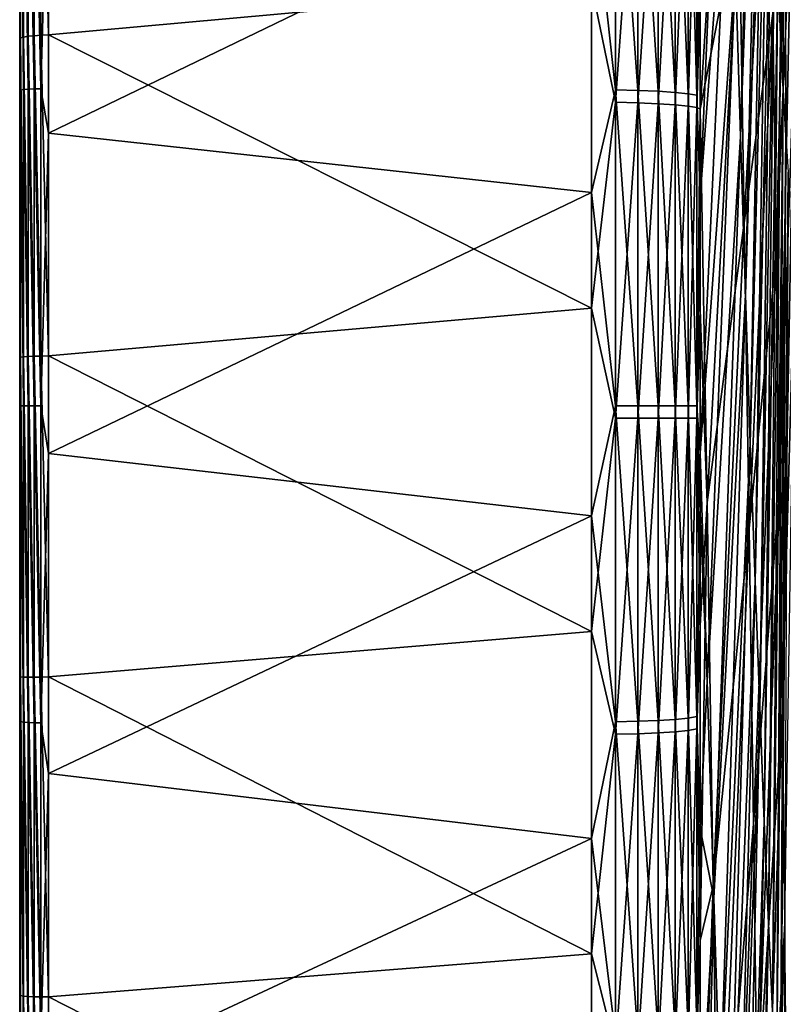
# Model space of a CAD drawing. Header units: metres. Extents: x 59 to 135, y -85 to 115.
# Tile 90 of 256: x 59 to 73, y -11 to 7. Entities that reach past the tile are written whole.
import ezdxf

# ---------------------------------------------------------------- set-up
doc = ezdxf.new("R2010")
doc.units = ezdxf.units.M
doc.layers.add('solid_20_404_502_XXX', color=7, linetype='CONTINUOUS')

msp = doc.modelspace()

# ---------------------------------------------------------------- linework, layer by layer
at = {"layer": 'solid_20_404_502_XXX'}
for points in [[(59, -84.156242, 7.616004), (59, 84.286781, 6), (59, 83.663437, 6)], [(59, -84.156242, 7.616004), (59, 83.689125, 11.679234), (59, 84.286781, 6)], [(59, -84.409424, -3.91487), (59, 83.854424, -2.00152), (59, 83.663437, -6)], [(59, -84.156242, 7.616004), (59, 83.663437, 6), (59, 83.854424, 2.00152)], [(59, -84.47979, 1.854876), (59, 83.854424, 2.00152), (59, 83.854424, -2.00152)], [(59, -84.409424, -3.91487), (59, -84.47979, 1.854876), (59, 83.854424, -2.00152)], [(59, -84.47979, 1.854876), (59, -84.156242, 7.616004), (59, 83.854424, 2.00152)], [(59, 83.761658, -11.147238), (59, -83.945496, -9.666027), (59, 83.663437, -6)], [(59, 83.761658, -11.147238), (59, -83.090202, -15.371926), (59, -83.945496, -9.666027)], [(59, 83.761658, -11.147238), (59, 82.92157, -16.257021), (59, -83.090202, -15.371926)], [(59, -83.440323, 13.341345), (59, 82.708145, 17.310068), (59, 83.689125, 11.679234)], [(59, -84.156242, 7.616004), (59, -83.440323, 13.341345), (59, 83.689125, 11.679234)], [(59, -83.945496, -9.666027), (59, -84.409424, -3.91487), (59, 83.663437, -6)], [(59, 82.92157, -16.257021), (59, -81.84742, -21.006577), (59, -83.090202, -15.371926)], [(59, 82.92157, -16.257021), (59, 81.770096, -21.305588), (59, -81.84742, -21.006577)], [(59, -82.335411, 19.004166), (59, 81.348839, 22.861376), (59, 82.708145, 17.310068)], [(59, -83.440323, 13.341345), (59, -82.335411, 19.004166), (59, 82.708145, 17.310068)], [(59, 81.770096, -21.305588), (59, 80.311546, -26.27416), (59, -81.84742, -21.006577)], [(59, -80.846519, 24.578777), (59, 79.617401, 28.308084), (59, 81.348839, 22.861376)], [(59, -82.335411, 19.004166), (59, -80.846519, 24.578777), (59, 81.348839, 22.861376)], [(59, 80.311546, -26.27416), (59, -80.222954, -26.543423), (59, -81.84742, -21.006577)], [(59, 80.311546, -26.27416), (59, 78.551414, -31.144053), (59, -80.222954, -26.543423)], [(59, -78.980637, 30.038904), (59, 77.521919, 33.624859), (59, 79.617401, 28.308084)], [(59, -80.846519, 24.578777), (59, -78.980637, 30.038904), (59, 79.617401, 28.308084)], [(59, 78.551414, -31.144053), (59, -78.22448, -31.95636), (59, -80.222954, -26.543423)], [(59, 78.551414, -31.144053), (59, 76.496223, -35.897137), (59, -78.22448, -31.95636)], [(59, -76.746338, 35.359219), (59, 75.071724, 38.788055), (59, 77.521919, 33.624859)], [(59, -78.980637, 30.038904), (59, -76.746338, 35.359219), (59, 77.521919, 33.624859)], [(59, 76.496223, -35.897137), (59, -75.861443, -37.219902), (59, -78.22448, -31.95636)], [(59, 76.496223, -35.897137), (59, 74.155876, -40.511539), (59, -75.861443, -37.219902)], [(59, -74.155876, 40.511539), (59, 72.277977, 43.774075), (59, 75.071724, 38.788055)], [(59, -76.746338, 35.359219), (59, -74.155876, 40.511539), (59, 75.071724, 38.788055)], [(59, 74.155876, -40.511539), (59, -73.144615, -42.310078), (59, -75.861443, -37.219902)], [(59, 74.155876, -40.511539), (59, 71.219978, -45.475151), (59, -73.144615, -42.310078)], [(59, -71.250259, 45.427689), (59, 69.153564, 48.559875), (59, 72.277977, 43.774075)], [(59, -74.155876, 40.511539), (59, -71.250259, 45.427689), (59, 72.277977, 43.774075)], [(59, 71.219978, -45.475151), (59, -70.086571, -47.203266), (59, -73.144615, -42.310078)], [(59, 71.219978, -45.475151), (59, 67.950287, -50.229824), (59, -70.086571, -47.203266)], [(59, -68.016273, 50.14043), (59, 65.712936, 53.123337), (59, 69.153564, 48.559875)], [(59, -71.250259, 45.427689), (59, -68.016273, 50.14043), (59, 69.153564, 48.559875)], [(59, 67.950287, -50.229824), (59, -66.701706, -51.876377), (59, -70.086571, -47.203266)], [(59, 67.950287, -50.229824), (59, 64.363892, -54.750031), (59, -66.701706, -51.876377)], [(59, -64.471306, 54.623505), (59, 61.971931, 57.44352), (59, 65.712936, 53.123337)], [(59, -68.016273, 50.14043), (59, -64.471306, 54.623505), (59, 65.712936, 53.123337)], [(59, 64.363892, -54.750031), (59, -63.006004, -56.307388), (59, -66.701706, -51.876377)], [(59, 64.363892, -54.750031), (59, 60.477467, -59.014866), (59, -63.006004, -56.307388)], [(59, -60.63142, 58.856682), (59, 57.947212, 61.501198), (59, 61.971931, 57.44352)], [(59, -64.471306, 54.623505), (59, -60.63142, 58.856682), (59, 61.971931, 57.44352)], [(59, 60.477467, -59.014866), (59, -59.016754, -60.475624), (59, -63.006004, -56.307388)], [(59, 60.477467, -59.014866), (59, 56.309353, -63.00425), (59, -59.016754, -60.475624)], [(59, -56.514511, 62.82029), (59, 53.65723, 65.277695), (59, 57.947212, 61.501198)], [(59, -60.63142, 58.856682), (59, -56.514511, 62.82029), (59, 57.947212, 61.501198)], [(59, 56.309353, -63.00425), (59, -54.752045, -64.362175), (59, -59.016754, -60.475624)], [(59, 56.309353, -63.00425), (59, 51.87846, -66.700089), (59, -54.752045, -64.362175)], [(59, -52.138897, 66.496712), (59, 49.121811, 68.755539), (59, 53.65723, 65.277695)], [(59, -56.514511, 62.82029), (59, -52.138897, 66.496712), (59, 53.65723, 65.277695)], [(59, 51.87846, -66.700089), (59, -50.23188, -67.948761), (59, -54.752045, -64.362175)], [(59, 51.87846, -66.700089), (59, 47.205452, -70.085098), (59, -50.23188, -67.948761)], [(59, -47.52454, 69.869118), (59, 44.361935, 71.918686), (59, 49.121811, 68.755539)], [(59, -52.138897, 66.496712), (59, -47.52454, 69.869118), (59, 49.121811, 68.755539)], [(59, 47.205452, -70.085098), (59, -45.477566, -71.21846), (59, -50.23188, -67.948761)], [(59, 47.205452, -70.085098), (59, 42.312355, -73.143295), (59, -45.477566, -71.21846)], [(59, -42.692741, 72.921921), (59, 39.399311, 74.752739), (59, 44.361935, 71.918686)], [(59, -47.52454, 69.869118), (59, -42.692741, 72.921921), (59, 44.361935, 71.918686)], [(59, 42.312355, -73.143295), (59, -40.511539, -74.155876), (59, -45.477566, -71.21846)], [(59, 42.312355, -73.143295), (59, 37.222267, -75.860275), (59, -40.511539, -74.155876)], [(59, -37.665852, 75.641006), (59, 34.256104, 77.245033), (59, 39.399311, 74.752739)], [(59, -42.692741, 72.921921), (59, -37.665852, 75.641006), (59, 39.399311, 74.752739)], [(59, 37.222267, -75.860275), (59, -35.356632, -76.747551), (59, -40.511539, -74.155876)], [(59, 37.222267, -75.860275), (59, 31.958797, -78.22348), (59, -35.356632, -76.747551)], [(59, -32.466976, 78.013931), (59, 28.956034, 79.384026), (59, 34.256104, 77.245033)], [(59, -37.665852, 75.641006), (59, -32.466976, 78.013931), (59, 34.256104, 77.245033)], [(59, 31.958797, -78.22348), (59, -30.03651, -78.981544), (59, -35.356632, -76.747551)], [(59, 31.958797, -78.22348), (59, 26.545925, -80.22213), (59, -30.03651, -78.981544)], [(59, -27.119261, 80.030136), (59, 23.523594, 81.159828), (59, 28.956034, 79.384026)], [(59, -32.466976, 78.013931), (59, -27.119261, 80.030136), (59, 28.956034, 79.384026)], [(59, 26.545925, -80.22213), (59, -24.576248, -80.84729), (59, -30.03651, -78.981544)], [(59, 26.545925, -80.22213), (59, 21.009127, -81.846764), (59, -24.576248, -80.84729)], [(72.571411, 7.891419, -39.488224), (72.613571, 23.663137, -30.035662), (72.621506, 6.751353, -37.235725)], [(72.621506, 6.751353, -37.235725), (72.613571, 23.663137, -30.035662), (72.63755, 23.143967, -28.909075)], [(59, -21.647261, 81.680305), (59, 17.983908, 82.564262), (59, 23.523594, 81.159828)], [(59, -27.119261, 80.030136), (59, -21.647261, 81.680305), (59, 23.523594, 81.159828)], [(72.621506, 6.751353, -37.235725), (72.63755, 23.143967, -28.909075), (72.669106, 5.76925, -34.909954)], [(72.669106, 5.76925, -34.909954), (72.63755, 23.143967, -28.909075), (72.660263, 22.702526, -27.749798)], [(72.713989, 4.949783, -32.521969), (72.660263, 22.702526, -27.749798), (72.681602, 22.340858, -26.563183)], [(72.669106, 5.76925, -34.909954), (72.660263, 22.702526, -27.749798), (72.713989, 4.949783, -32.521969)], [(59, 21.009127, -81.846764), (59, -19.001596, -82.336006), (59, -24.576248, -80.84729)], [(59, 21.009127, -81.846764), (59, 15.374516, -83.089722), (59, -19.001596, -82.336006)], [(59, -16.076262, 82.956802), (59, 12.361959, 83.591026), (59, 17.983908, 82.564262)], [(59, -21.647261, 81.680305), (59, -16.076262, 82.956802), (59, 17.983908, 82.564262)], [(72.232544, 17.696318, -50.895126), (71.904144, 4.933276, -64.196457), (71.813965, 7.936966, -66.509758)], [(72.232544, 17.696318, -50.895126), (72.292252, 15.746651, -49.291615), (71.904144, 4.933276, -64.196457)], [(72.292252, 15.746651, -49.291615), (71.993126, 2.096258, -61.681492), (71.904144, 4.933276, -64.196457)], [(72.292252, 15.746651, -49.291615), (72.351036, 13.912161, -47.557484), (71.993126, 2.096258, -61.681492)], [(59, 15.374516, -83.089722), (59, -13.338745, -83.440735), (59, -19.001596, -82.336006)], [(59, 15.374516, -83.089722), (59, 9.668644, -83.945198), (59, -13.338745, -83.440735)], [(71.779327, 14.775675, 66.32663), (71.185867, 7.481003, 82.494972), (71.18586, 5.4207, 82.656021)], [(71.8797, 9.012956, 64.472763), (71.779327, 14.775675, 66.32663), (71.18586, 5.4207, 82.656021)], [(71.631752, 14.386452, -70.488327), (71.185875, 3.852894, -82.743637), (71.185867, 9.489367, -82.288086)], [(71.723022, 11.093032, -68.610382), (71.185875, 3.852894, -82.743637), (71.631752, 14.386452, -70.488327)], [(72.351036, 13.912161, -47.557484), (72.08049, -0.560584, -58.976833), (71.993126, 2.096258, -61.681492)], [(72.351036, 13.912161, -47.557484), (72.408615, 12.201573, -45.700985), (72.08049, -0.560584, -58.976833)], [(72.545387, 2.793513, 41.379143), (72.779961, 12.709067, 25.904825), (72.480896, 7.134898, 43.739162)], [(72.545387, 2.793513, 41.379143), (72.825127, 9.483007, 23.911802), (72.779961, 12.709067, 25.904825)], [(59.017467, 6.698355, 84.365677), (59.017467, 12.385904, 83.719917), (59, 12.361959, 83.591026)], [(59, -10.432025, 83.853752), (59, 6.68309, 84.235458), (59, 12.361959, 83.591026)], [(59.017467, 6.698355, 84.365677), (59, 12.361959, 83.591026), (59, 6.68309, 84.235458)], [(59, -16.076262, 82.956802), (59, -10.432025, 83.853752), (59, 12.361959, 83.591026)], [(59.068981, 12.409167, 83.840233), (59.017467, 12.385904, 83.719917), (59.068981, 6.713132, 84.487312)], [(59.068981, 6.713132, 84.487312), (59.017467, 12.385904, 83.719917), (59.017467, 6.698355, 84.365677)], [(59.068981, 12.409167, 83.840233), (59.150913, 6.726629, 84.59111), (59.150913, 12.429955, 83.942833)], [(59.068981, 12.409167, 83.840233), (59.068981, 6.713132, 84.487312), (59.150913, 6.726629, 84.59111)], [(59.150913, 12.429955, 83.942833), (59.257481, 6.737899, 84.669746), (59.257481, 12.446806, 84.020485)], [(59.150913, 12.429955, 83.942833), (59.150913, 6.726629, 84.59111), (59.257481, 6.737899, 84.669746)], [(59.257481, 12.446806, 84.020485), (59.381157, 6.746151, 84.717667), (59.381157, 12.458536, 84.067703)], [(59.257481, 12.446806, 84.020485), (59.257481, 6.737899, 84.669746), (59.381157, 6.746151, 84.717667)], [(59.381157, 12.458536, 84.067703), (59.513088, 6.750846, 84.731491), (59.513088, 12.464364, 84.081146)], [(59.381157, 12.458536, 84.067703), (59.381157, 6.746151, 84.717667), (59.513088, 6.750846, 84.731491)], [(69.240135, 7.635946, 84.400574), (59.513088, 12.464364, 84.081146), (59.513088, 6.750846, 84.731491)], [(72.408615, 12.201573, -45.700985), (72.165825, -3.024606, -56.095348), (72.08049, -0.560584, -58.976833)], [(72.408615, 12.201573, -45.700985), (72.464714, 10.623026, -43.730946), (72.165825, -3.024606, -56.095348)], [(72.409813, 11.625299, 45.801373), (71.8797, 9.012956, 64.472763), (71.972878, 3.385072, 62.242496)], [(72.480896, 7.134898, 43.739162), (72.409813, 11.625299, 45.801373), (71.972878, 3.385072, 62.242496)], [(59.017467, 5.764027, -84.434662), (59, 9.668644, -83.945198), (59.017467, 11.390768, -83.861115)], [(59.017467, 11.390768, -83.861115), (59.068981, 11.407246, -83.982422), (59.068981, 5.772365, -84.556793)], [(59.017467, 5.764027, -84.434662), (59.017467, 11.390768, -83.861115), (59.068981, 5.772365, -84.556793)], [(59.068981, 11.407246, -83.982422), (59.150913, 11.421316, -84.086006), (59.150913, 5.779485, -84.661095)], [(59.068981, 5.772365, -84.556793), (59.068981, 11.407246, -83.982422), (59.150913, 5.779485, -84.661095)], [(59.150913, 11.421316, -84.086006), (59.257481, 11.431987, -84.164566), (59.257481, 5.784884, -84.740189)], [(59.150913, 5.779485, -84.661095), (59.150913, 11.421316, -84.086006), (59.257481, 5.784884, -84.740189)], [(59.257481, 11.431987, -84.164566), (59.381157, 11.438504, -84.212555), (59.381157, 5.788183, -84.788506)], [(59.257481, 5.784884, -84.740189), (59.257481, 11.431987, -84.164566), (59.381157, 5.788183, -84.788506)], [(59.513088, 10.702214, -84.323563), (59.381157, 5.788183, -84.788506), (59.381157, 11.438504, -84.212555)], [(69.664322, 5.767922, -84.491722), (69.240135, 9.69557, -84.188835), (69.664322, 11.398467, -83.917786)], [(69.664322, 11.398467, -83.917786), (70.06707, 11.378809, -83.773064), (70.06707, 5.757975, -84.346008)], [(69.664322, 5.767922, -84.491722), (69.664322, 11.398467, -83.917786), (70.06707, 5.757975, -84.346008)], [(70.06707, 11.378809, -83.773064), (70.429466, 11.348058, -83.546669), (70.429466, 5.742414, -84.118065)], [(70.06707, 5.757975, -84.346008), (70.06707, 11.378809, -83.773064), (70.429466, 5.742414, -84.118065)], [(70.429466, 11.348058, -83.546669), (70.734901, 11.307624, -83.248985), (70.734901, 5.721953, -83.818344)], [(70.429466, 5.742414, -84.118065), (70.429466, 11.348058, -83.546669), (70.734901, 5.721953, -83.818344)], [(70.734901, 11.307624, -83.248985), (70.969337, 11.259362, -82.893677), (70.969337, 5.697532, -83.460602)], [(70.734901, 5.721953, -83.818344), (70.734901, 11.307624, -83.248985), (70.969337, 5.697532, -83.460602)], [(69.664322, 11.177224, 83.94754), (69.240135, 7.635946, 84.400574), (69.664322, 5.545187, 84.506638)], [(69.664322, 11.177224, 83.94754), (69.664322, 5.545187, 84.506638), (70.06707, 11.157948, 83.802765)], [(69.664322, 5.545187, 84.506638), (70.06707, 5.535624, 84.360893), (70.06707, 11.157948, 83.802765)], [(70.06707, 11.157948, 83.802765), (70.06707, 5.535624, 84.360893), (70.429466, 11.127793, 83.576294)], [(70.06707, 5.535624, 84.360893), (70.429466, 5.520663, 84.132912), (70.429466, 11.127793, 83.576294)], [(70.429466, 11.127793, 83.576294), (70.429466, 5.520663, 84.132912), (70.734901, 11.088144, 83.278503)], [(70.969337, 11.259362, -82.893677), (71.122032, 11.205488, -82.49704), (71.122032, 5.67027, -83.061256)], [(70.969337, 5.697532, -83.460602), (70.969337, 11.259362, -82.893677), (71.122032, 5.67027, -83.061256)], [(71.185867, 9.489367, -82.288086), (71.122032, 5.67027, -83.061256), (71.122032, 11.205488, -82.49704)], [(70.429466, 5.520663, 84.132912), (70.734901, 5.500993, 83.833138), (70.734901, 11.088144, 83.278503)], [(70.734901, 11.088144, 83.278503), (70.734901, 5.500993, 83.833138), (70.969337, 11.04082, 82.923065)], [(70.734901, 5.500993, 83.833138), (70.969337, 5.477514, 83.475334), (70.969337, 11.04082, 82.923065)], [(70.969337, 11.04082, 82.923065), (70.969337, 5.477514, 83.475334), (71.122032, 10.987991, 82.526291)], [(70.969337, 5.477514, 83.475334), (71.122032, 5.451305, 83.07592), (71.122032, 10.987991, 82.526291)], [(71.185867, 7.481003, 82.494972), (71.122032, 10.987991, 82.526291), (71.122032, 5.451305, 83.07592)], [(71.723022, 11.093032, -68.610382), (71.185875, -0.727289, -82.830116), (71.185875, 3.852894, -82.743637)], [(71.813965, 7.936966, -66.509758), (71.185875, -0.727289, -82.830116), (71.723022, 11.093032, -68.610382)], [(59.513088, 10.702214, -84.323563), (59.513088, 4.993033, -84.853226), (59.381157, 5.788183, -84.788506)], [(69.240135, 9.69557, -84.188835), (59.513088, 4.993033, -84.853226), (59.513088, 10.702214, -84.323563)], [(72.464714, 10.623026, -43.730946), (72.248711, -5.284081, -53.050755), (72.165825, -3.024606, -56.095348)], [(72.464714, 10.623026, -43.730946), (72.519066, 9.184027, -41.656738), (72.248711, -5.284081, -53.050755)], [(69.240135, 9.69557, -84.188835), (69.240135, 3.927718, -84.654221), (59.513088, 4.993033, -84.853226)], [(69.664322, 5.767922, -84.491722), (69.240135, 3.927718, -84.654221), (69.240135, 9.69557, -84.188835)], [(59, 9.668644, -83.945198), (59, -7.61338, -84.156479), (59, -13.338745, -83.440735)], [(59, 9.668644, -83.945198), (59, 3.917501, -84.409302), (59, -7.61338, -84.156479)], [(59.017467, 5.764027, -84.434662), (59, 3.917501, -84.409302), (59, 9.668644, -83.945198)], [(71.185867, 9.489367, -82.288086), (71.185875, 3.852894, -82.743637), (71.122032, 5.67027, -83.061256)], [(72.603004, -1.379134, 38.732033), (72.825127, 9.483007, 23.911802), (72.545387, 2.793513, 41.379143)], [(72.603004, -1.379134, 38.732033), (72.864708, 6.401966, 21.70109), (72.825127, 9.483007, 23.911802)], [(72.519066, 9.184027, -41.656738), (72.328773, -7.328252, -49.857548), (72.248711, -5.284081, -53.050755)], [(72.519066, 9.184027, -41.656738), (72.571411, 7.891419, -39.488224), (72.328773, -7.328252, -49.857548)], [(71.8797, 9.012956, 64.472763), (71.18586, 5.4207, 82.656021), (71.305275, -1.62156, 80.045799)], [(71.972878, 3.385072, 62.242496), (71.8797, 9.012956, 64.472763), (71.305275, -1.62156, 80.045799)], [(71.30616, -4.814903, -79.896439), (71.185875, -0.727289, -82.830116), (71.813965, 7.936966, -66.509758)], [(71.30616, -4.814903, -79.896439), (71.813965, 7.936966, -66.509758), (71.904144, 4.933276, -64.196457)], [(72.571411, 7.891419, -39.488224), (72.405617, -9.147392, -46.530918), (72.328773, -7.328252, -49.857548)], [(72.571411, 7.891419, -39.488224), (72.621506, 6.751353, -37.235725), (72.405617, -9.147392, -46.530918)], [(69.240135, 1.858447, 84.724907), (69.240135, 7.635946, 84.400574), (59.513088, 6.750846, 84.731491)], [(69.664322, 5.545187, 84.506638), (69.240135, 7.635946, 84.400574), (69.240135, 1.858447, 84.724907)], [(71.18586, 5.4207, 82.656021), (71.185867, 7.481003, 82.494972), (71.122032, 5.451305, 83.07592)], [(72.480896, 7.134898, 43.739162), (71.972878, 3.385072, 62.242496), (72.058449, -2.083425, 59.645561)], [(72.545387, 2.793513, 41.379143), (72.480896, 7.134898, 43.739162), (72.058449, -2.083425, 59.645561)], [(59.017467, 0.980163, 84.625496), (59.017467, 6.698355, 84.365677), (59, 6.68309, 84.235458)], [(59.068981, 6.713132, 84.487312), (59.017467, 6.698355, 84.365677), (59.068981, 0.986384, 84.747856)], [(59.068981, 0.986384, 84.747856), (59.017467, 6.698355, 84.365677), (59.017467, 0.980163, 84.625496)], [(59.068981, 6.713132, 84.487312), (59.150913, 0.992525, 84.852333), (59.150913, 6.726629, 84.59111)], [(59.068981, 6.713132, 84.487312), (59.068981, 0.986384, 84.747856), (59.150913, 0.992525, 84.852333)], [(59.150913, 6.726629, 84.59111), (59.257481, 0.99816, 84.931549), (59.257481, 6.737899, 84.669746)], [(59.150913, 6.726629, 84.59111), (59.150913, 0.992525, 84.852333), (59.257481, 0.99816, 84.931549)], [(59.257481, 6.737899, 84.669746), (59.381157, 1.002893, 84.979927), (59.381157, 6.746151, 84.717667)], [(59.257481, 6.737899, 84.669746), (59.257481, 0.99816, 84.931549), (59.381157, 1.002893, 84.979927)], [(59.381157, 6.746151, 84.717667), (59.513088, 1.006431, 84.994041), (59.513088, 6.750846, 84.731491)], [(59.381157, 6.746151, 84.717667), (59.381157, 1.002893, 84.979927), (59.513088, 1.006431, 84.994041)], [(69.240135, 1.858447, 84.724907), (59.513088, 6.750846, 84.731491), (59.513088, 1.006431, 84.994041)], [(72.621506, 6.751353, -37.235725), (72.478874, -10.732842, -43.0867), (72.405617, -9.147392, -46.530918)], [(72.621506, 6.751353, -37.235725), (72.669106, 5.76925, -34.909954), (72.478874, -10.732842, -43.0867)], [(59, -4.740282, 84.367104), (59, 0.973546, 84.494545), (59, 6.68309, 84.235458)], [(59.017467, 0.980163, 84.625496), (59, 6.68309, 84.235458), (59, 0.973546, 84.494545)], [(59, -10.432025, 83.853752), (59, -4.740282, 84.367104), (59, 6.68309, 84.235458)], [(72.653481, -5.364087, 35.809864), (72.864708, 6.401966, 21.70109), (72.603004, -1.379134, 38.732033)], [(72.653481, -5.364087, 35.809864), (72.898529, 3.480605, 19.283209), (72.864708, 6.401966, 21.70109)], [(59.017467, 0.111542, -84.631104), (59, 3.917501, -84.409302), (59.017467, 5.764027, -84.434662)], [(59.017467, 5.764027, -84.434662), (59.068981, 5.772365, -84.556793), (59.068981, 0.111703, -84.753525)], [(59.017467, 0.111542, -84.631104), (59.017467, 5.764027, -84.434662), (59.068981, 0.111703, -84.753525)], [(59.068981, 5.772365, -84.556793), (59.150913, 5.779485, -84.661095), (59.150913, 0.111841, -84.858063)], [(59.068981, 0.111703, -84.753525), (59.068981, 5.772365, -84.556793), (59.150913, 0.111841, -84.858063)], [(59.150913, 5.779485, -84.661095), (59.257481, 5.784884, -84.740189), (59.257481, 0.111945, -84.93734)], [(59.150913, 0.111841, -84.858063), (59.150913, 5.779485, -84.661095), (59.257481, 0.111945, -84.93734)], [(59.257481, 5.784884, -84.740189), (59.381157, 5.788183, -84.788506), (59.381157, 0.112009, -84.985771)], [(59.257481, 0.111945, -84.93734), (59.257481, 5.784884, -84.740189), (59.381157, 0.112009, -84.985771)], [(59.513088, 4.993033, -84.853226), (59.381157, 0.112009, -84.985771), (59.381157, 5.788183, -84.788506)], [(69.664322, 0.111617, -84.688301), (69.240135, 3.927718, -84.654221), (69.664322, 5.767922, -84.491722)], [(69.664322, 5.767922, -84.491722), (70.06707, 5.757975, -84.346008), (70.06707, 0.111425, -84.542244)], [(69.664322, 0.111617, -84.688301), (69.664322, 5.767922, -84.491722), (70.06707, 0.111425, -84.542244)], [(70.06707, 5.757975, -84.346008), (70.429466, 5.742414, -84.118065), (70.429466, 0.111124, -84.313766)], [(70.06707, 0.111425, -84.542244), (70.06707, 5.757975, -84.346008), (70.429466, 0.111124, -84.313766)], [(70.429466, 5.742414, -84.118065), (70.734901, 5.721953, -83.818344), (70.734901, 0.110728, -84.013351)], [(70.429466, 0.111124, -84.313766), (70.429466, 5.742414, -84.118065), (70.734901, 0.110728, -84.013351)], [(70.734901, 5.721953, -83.818344), (70.969337, 5.697532, -83.460602), (70.969337, 0.110255, -83.654778)], [(70.734901, 0.110728, -84.013351), (70.734901, 5.721953, -83.818344), (70.969337, 0.110255, -83.654778)], [(70.969337, 5.697532, -83.460602), (71.122032, 5.67027, -83.061256), (71.122032, 0.109728, -83.254509)], [(70.969337, 0.110255, -83.654778), (70.969337, 5.697532, -83.460602), (71.122032, 0.109728, -83.254509)], [(71.185875, 3.852894, -82.743637), (71.122032, 0.109728, -83.254509), (71.122032, 5.67027, -83.061256)], [(72.669106, 5.76925, -34.909954), (72.54821, -12.077057, -39.541294), (72.478874, -10.732842, -43.0867)], [(72.669106, 5.76925, -34.909954), (72.713989, 4.949783, -32.521969), (72.54821, -12.077057, -39.541294)], [(69.664322, 5.545187, 84.506638), (69.240135, 1.858447, 84.724907), (69.664322, -0.111617, 84.688301)], [(69.664322, 5.545187, 84.506638), (69.664322, -0.111617, 84.688301), (70.06707, 5.535624, 84.360893)], [(69.664322, -0.111617, 84.688301), (70.06707, -0.111425, 84.542244), (70.06707, 5.535624, 84.360893)], [(70.06707, 5.535624, 84.360893), (70.06707, -0.111425, 84.542244), (70.429466, 5.520663, 84.132912)], [(70.06707, -0.111425, 84.542244), (70.429466, -0.111124, 84.313766), (70.429466, 5.520663, 84.132912)], [(70.429466, 5.520663, 84.132912), (70.429466, -0.111124, 84.313766), (70.734901, 5.500993, 83.833138)], [(70.429466, -0.111124, 84.313766), (70.734901, -0.110728, 84.013351), (70.734901, 5.500993, 83.833138)], [(70.734901, 5.500993, 83.833138), (70.734901, -0.110728, 84.013351), (70.969337, 5.477514, 83.475334)], [(70.734901, -0.110728, 84.013351), (70.969337, -0.110255, 83.654778), (70.969337, 5.477514, 83.475334)], [(70.969337, 5.477514, 83.475334), (70.969337, -0.110255, 83.654778), (71.122032, 5.451305, 83.07592)], [(70.969337, -0.110255, 83.654778), (71.122032, -0.109728, 83.254509), (71.122032, 5.451305, 83.07592)], [(71.18586, 5.4207, 82.656021), (71.122032, 5.451305, 83.07592), (71.122032, -0.109728, 83.254509)], [(71.185867, 1.833044, 82.813248), (71.18586, 5.4207, 82.656021), (71.122032, -0.109728, 83.254509)], [(71.305275, -1.62156, 80.045799), (71.18586, 5.4207, 82.656021), (71.185867, 1.833044, 82.813248)], [(59.513088, 4.993033, -84.853226), (59.513088, -0.738866, -84.996788), (59.381157, 0.112009, -84.985771)], [(69.240135, 3.927718, -84.654221), (59.513088, -0.738866, -84.996788), (59.513088, 4.993033, -84.853226)], [(72.713989, 4.949783, -32.521969), (72.613281, -13.173637, -35.911568), (72.54821, -12.077057, -39.541294)], [(72.713989, 4.949783, -32.521969), (72.755943, 4.296848, -30.08313), (72.613281, -13.173637, -35.911568)], [(71.425461, -8.703488, -76.680061), (71.30616, -4.814903, -79.896439), (71.904144, 4.933276, -64.196457)], [(71.425461, -8.703488, -76.680061), (71.904144, 4.933276, -64.196457), (71.993126, 2.096258, -61.681492)], [(72.755943, 4.296848, -30.08313), (72.67379, -14.017365, -32.214798), (72.613281, -13.173637, -35.911568)], [(59, 3.917501, -84.409302), (59, -1.852242, -84.479851), (59, -7.61338, -84.156479)], [(59.017467, 0.111542, -84.631104), (59, -1.852242, -84.479851), (59, 3.917501, -84.409302)], [(69.240135, 3.927718, -84.654221), (69.240135, -1.858447, -84.724907), (59.513088, -0.738866, -84.996788)], [(69.664322, 0.111617, -84.688301), (69.240135, -1.858447, -84.724907), (69.240135, 3.927718, -84.654221)], [(71.185875, 3.852894, -82.743637), (71.185875, -0.727289, -82.830116), (71.122032, 0.109728, -83.254509)], [(71.972878, 3.385072, 62.242496), (71.305275, -1.62156, 80.045799), (71.414696, -8.480022, 76.969902)], [(72.058449, -2.083425, 59.645561), (71.972878, 3.385072, 62.242496), (71.414696, -8.480022, 76.969902)], [(72.696579, -9.143244, 32.625904), (72.898529, 3.480605, 19.283209), (72.653481, -5.364087, 35.809864)], [(72.545387, 2.793513, 41.379143), (72.058449, -2.083425, 59.645561), (72.136055, -7.368678, 56.693287)], [(72.603004, -1.379134, 38.732033), (72.545387, 2.793513, 41.379143), (72.136055, -7.368678, 56.693287)], [(71.542892, -12.361526, -73.203651), (71.425461, -8.703488, -76.680061), (71.993126, 2.096258, -61.681492)], [(71.542892, -12.361526, -73.203651), (71.993126, 2.096258, -61.681492), (72.08049, -0.560584, -58.976833)], [(69.240135, -3.927718, 84.654221), (69.240135, 1.858447, 84.724907), (59.513088, 1.006431, 84.994041)], [(69.664322, -0.111617, 84.688301), (69.240135, 1.858447, 84.724907), (69.240135, -3.927718, 84.654221)], [(71.185867, -3.823519, 82.745285), (71.185867, 1.833044, 82.813248), (71.122032, -0.109728, 83.254509)], [(71.305275, -1.62156, 80.045799), (71.185867, 1.833044, 82.813248), (71.185867, -3.823519, 82.745285)], [(59.017467, -4.742513, 84.498192), (59.017467, 0.980163, 84.625496), (59, 0.973546, 84.494545)], [(59.017467, -4.742513, 84.498192), (59, 0.973546, 84.494545), (59, -4.740282, 84.367104)], [(59.068981, 0.986384, 84.747856), (59.017467, 0.980163, 84.625496), (59.068981, -4.744877, 84.620674)], [(59.068981, -4.744877, 84.620674), (59.017467, 0.980163, 84.625496), (59.017467, -4.742513, 84.498192)], [(59.068981, 0.986384, 84.747856), (59.150913, -4.746119, 84.725304), (59.150913, 0.992525, 84.852333)], [(59.068981, 0.986384, 84.747856), (59.068981, -4.744877, 84.620674), (59.150913, -4.746119, 84.725304)], [(59.150913, 0.992525, 84.852333), (59.257481, -4.746148, 84.80471), (59.257481, 0.99816, 84.931549)], [(59.150913, 0.992525, 84.852333), (59.150913, -4.746119, 84.725304), (59.257481, -4.746148, 84.80471)], [(59.257481, 0.99816, 84.931549), (59.381157, -4.744956, 84.853279), (59.381157, 1.002893, 84.979927)], [(59.257481, 0.99816, 84.931549), (59.257481, -4.746148, 84.80471), (59.381157, -4.744956, 84.853279)], [(59.381157, 1.002893, 84.979927), (59.513088, -4.74259, 84.867592), (59.513088, 1.006431, 84.994041)], [(59.381157, 1.002893, 84.979927), (59.381157, -4.744956, 84.853279), (59.513088, -4.74259, 84.867592)], [(69.240135, -3.927718, 84.654221), (59.513088, 1.006431, 84.994041), (59.513088, -4.74259, 84.867592)], [(59.017467, -5.541441, -84.449562), (59, -1.852242, -84.479851), (59.017467, 0.111542, -84.631104)], [(59.017467, 0.111542, -84.631104), (59.068981, 0.111703, -84.753525), (59.068981, -5.549457, -84.571716)], [(59.017467, -5.541441, -84.449562), (59.017467, 0.111542, -84.631104), (59.068981, -5.549457, -84.571716)], [(59.068981, 0.111703, -84.753525), (59.150913, 0.111841, -84.858063), (59.150913, -5.556302, -84.676033)], [(59.068981, -5.549457, -84.571716), (59.068981, 0.111703, -84.753525), (59.150913, -5.556302, -84.676033)], [(59.150913, 0.111841, -84.858063), (59.257481, 0.111945, -84.93734), (59.257481, -5.561493, -84.755142)], [(59.150913, -5.556302, -84.676033), (59.150913, 0.111841, -84.858063), (59.257481, -5.561493, -84.755142)], [(59.257481, 0.111945, -84.93734), (59.381157, 0.112009, -84.985771), (59.381157, -5.564664, -84.803467)], [(59.257481, -5.561493, -84.755142), (59.257481, 0.111945, -84.93734), (59.381157, -5.564664, -84.803467)], [(59.513088, -0.738866, -84.996788), (59.381157, -5.564664, -84.803467), (59.381157, 0.112009, -84.985771)], [(69.664322, -5.545187, -84.506638), (69.240135, -1.858447, -84.724907), (69.664322, 0.111617, -84.688301)], [(69.664322, 0.111617, -84.688301), (70.06707, 0.111425, -84.542244), (70.06707, -5.535624, -84.360893)], [(69.664322, -5.545187, -84.506638), (69.664322, 0.111617, -84.688301), (70.06707, -5.535624, -84.360893)], [(70.06707, 0.111425, -84.542244), (70.429466, 0.111124, -84.313766), (70.429466, -5.520663, -84.132912)], [(70.06707, -5.535624, -84.360893), (70.06707, 0.111425, -84.542244), (70.429466, -5.520663, -84.132912)], [(70.429466, 0.111124, -84.313766), (70.734901, 0.110728, -84.013351), (70.734901, -5.500993, -83.833138)], [(70.429466, -5.520663, -84.132912), (70.429466, 0.111124, -84.313766), (70.734901, -5.500993, -83.833138)], [(70.734901, 0.110728, -84.013351), (70.969337, 0.110255, -83.654778), (70.969337, -5.477514, -83.475334)], [(70.734901, -5.500993, -83.833138), (70.734901, 0.110728, -84.013351), (70.969337, -5.477514, -83.475334)], [(70.969337, 0.110255, -83.654778), (71.122032, 0.109728, -83.254509), (71.122032, -5.451305, -83.07592)], [(70.969337, -5.477514, -83.475334), (70.969337, 0.110255, -83.654778), (71.122032, -5.451305, -83.07592)], [(71.185867, -1.801598, -82.813881), (71.122032, -5.451305, -83.07592), (71.122032, 0.109728, -83.254509)], [(71.185875, -0.727289, -82.830116), (71.185867, -1.801598, -82.813881), (71.122032, 0.109728, -83.254509)], [(69.664322, -0.111617, 84.688301), (69.240135, -3.927718, 84.654221), (69.664322, -5.767922, 84.491722)], [(69.664322, -5.767922, 84.491722), (70.06707, -5.757975, 84.346008), (70.06707, -0.111425, 84.542244)], [(69.664322, -0.111617, 84.688301), (69.664322, -5.767922, 84.491722), (70.06707, -0.111425, 84.542244)], [(70.06707, -5.757975, 84.346008), (70.429466, -5.742414, 84.118065), (70.429466, -0.111124, 84.313766)], [(70.06707, -0.111425, 84.542244), (70.06707, -5.757975, 84.346008), (70.429466, -0.111124, 84.313766)], [(70.429466, -5.742414, 84.118065), (70.734901, -5.721953, 83.818344), (70.734901, -0.110728, 84.013351)], [(70.429466, -0.111124, 84.313766), (70.429466, -5.742414, 84.118065), (70.734901, -0.110728, 84.013351)], [(70.734901, -5.721953, 83.818344), (70.969337, -5.697532, 83.460602), (70.969337, -0.110255, 83.654778)], [(70.734901, -0.110728, 84.013351), (70.734901, -5.721953, 83.818344), (70.969337, -0.110255, 83.654778)], [(70.969337, -5.697532, 83.460602), (71.122032, -5.67027, 83.061256), (71.122032, -0.109728, 83.254509)], [(70.969337, -0.110255, 83.654778), (70.969337, -5.697532, 83.460602), (71.122032, -0.109728, 83.254509)], [(71.185867, -3.823519, 82.745285), (71.122032, -0.109728, 83.254509), (71.122032, -5.67027, 83.061256)], [(71.65789, -15.771679, -69.483704), (71.542892, -12.361526, -73.203651), (72.08049, -0.560584, -58.976833)], [(71.65789, -15.771679, -69.483704), (72.08049, -0.560584, -58.976833), (72.165825, -3.024606, -56.095348)], [(59.513088, -0.738866, -84.996788), (59.513088, -6.467404, -84.753601), (59.381157, -5.564664, -84.803467)], [(69.240135, -1.858447, -84.724907), (59.513088, -6.467404, -84.753601), (59.513088, -0.738866, -84.996788)], [(71.30616, -4.814903, -79.896439), (71.185867, -1.801598, -82.813881), (71.185875, -0.727289, -82.830116)], [(72.603004, -1.379134, 38.732033), (72.136055, -7.368678, 56.693287), (72.205345, -12.447631, 53.398552)], [(72.653481, -5.364087, 35.809864), (72.603004, -1.379134, 38.732033), (72.205345, -12.447631, 53.398552)], [(71.305275, -1.62156, 80.045799), (71.185867, -3.823519, 82.745285), (71.185867, -9.462323, 82.291321)], [(71.414696, -8.480022, 76.969902), (71.305275, -1.62156, 80.045799), (71.185867, -9.462323, 82.291321)], [(59.017467, -5.541441, -84.449562), (59, -7.61338, -84.156479), (59, -1.852242, -84.479851)], [(69.240135, -1.858447, -84.724907), (69.240135, -7.635946, -84.400574), (59.513088, -6.467404, -84.753601)], [(69.664322, -5.545187, -84.506638), (69.240135, -7.635946, -84.400574), (69.240135, -1.858447, -84.724907)], [(71.185867, -1.801598, -82.813881), (71.18586, -7.447959, -82.498154), (71.122032, -5.451305, -83.07592)], [(71.30616, -4.814903, -79.896439), (71.18586, -7.447959, -82.498154), (71.185867, -1.801598, -82.813881)], [(72.058449, -2.083425, 59.645561), (71.414696, -8.480022, 76.969902), (71.514015, -15.112535, 73.432739)], [(72.136055, -7.368678, 56.693287), (72.058449, -2.083425, 59.645561), (71.514015, -15.112535, 73.432739)], [(71.769928, -18.917784, -65.537827), (71.65789, -15.771679, -69.483704), (72.165825, -3.024606, -56.095348)], [(71.769928, -18.917784, -65.537827), (72.165825, -3.024606, -56.095348), (72.248711, -5.284081, -53.050755)], [(71.185867, -9.462323, 82.291321), (71.185867, -3.823519, 82.745285), (71.122032, -5.67027, 83.061256)], [(69.240135, -9.69557, 84.188835), (69.240135, -3.927718, 84.654221), (59.513088, -4.74259, 84.867592)], [(69.664322, -5.767922, 84.491722), (69.240135, -3.927718, 84.654221), (69.240135, -9.69557, 84.188835)], [(59.017467, -10.443494, 83.984337), (59, -4.740282, 84.367104), (59, -10.432025, 83.853752)], [(59.017467, -10.443494, 83.984337), (59.017467, -4.742513, 84.498192), (59, -4.740282, 84.367104)], [(59.068981, -10.45443, 84.106346), (59.017467, -4.742513, 84.498192), (59.017467, -10.443494, 83.984337)], [(59.068981, -4.744877, 84.620674), (59.017467, -4.742513, 84.498192), (59.068981, -10.45443, 84.106346)], [(59.068981, -4.744877, 84.620674), (59.150913, -10.463048, 84.210617), (59.150913, -4.746119, 84.725304)], [(59.068981, -4.744877, 84.620674), (59.068981, -10.45443, 84.106346), (59.150913, -10.463048, 84.210617)], [(59.150913, -4.746119, 84.725304), (59.257481, -10.468737, 84.289803), (59.257481, -4.746148, 84.80471)], [(59.150913, -4.746119, 84.725304), (59.150913, -10.463048, 84.210617), (59.257481, -10.468737, 84.289803)], [(59.257481, -4.746148, 84.80471), (59.381157, -10.471089, 84.338303), (59.381157, -4.744956, 84.853279)], [(59.257481, -4.746148, 84.80471), (59.257481, -10.468737, 84.289803), (59.381157, -10.471089, 84.338303)], [(59.381157, -4.744956, 84.853279), (59.513088, -10.469906, 84.352715), (59.513088, -4.74259, 84.867592)], [(59.381157, -4.744956, 84.853279), (59.381157, -10.471089, 84.338303), (59.513088, -10.469906, 84.352715)], [(69.240135, -9.69557, 84.188835), (59.513088, -4.74259, 84.867592), (59.513088, -10.469906, 84.352715)], [(71.425461, -8.703488, -76.680061), (71.18586, -7.447959, -82.498154), (71.30616, -4.814903, -79.896439)], [(71.878456, -21.784929, -61.384747), (71.769928, -18.917784, -65.537827), (72.248711, -5.284081, -53.050755)], [(71.878456, -21.784929, -61.384747), (72.248711, -5.284081, -53.050755), (72.328773, -7.328252, -49.857548)], [(70.969337, -5.477514, -83.475334), (71.122032, -5.451305, -83.07592), (71.122032, -10.987991, -82.526291)], [(71.18586, -7.447959, -82.498154), (71.122032, -10.987991, -82.526291), (71.122032, -5.451305, -83.07592)], [(72.653481, -5.364087, 35.809864), (72.205345, -12.447631, 53.398552), (72.266022, -17.298128, 49.77573)], [(72.696579, -9.143244, 32.625904), (72.653481, -5.364087, 35.809864), (72.266022, -17.298128, 49.77573)], [(59.017467, -11.169675, -83.890846), (59, -7.61338, -84.156479), (59.017467, -5.541441, -84.449562)], [(59.017467, -5.541441, -84.449562), (59.068981, -5.549457, -84.571716), (59.068981, -11.185832, -84.012199)], [(59.017467, -11.169675, -83.890846), (59.017467, -5.541441, -84.449562), (59.068981, -11.185832, -84.012199)], [(59.068981, -5.549457, -84.571716), (59.150913, -5.556302, -84.676033), (59.150913, -11.19963, -84.115822)], [(59.068981, -11.185832, -84.012199), (59.068981, -5.549457, -84.571716), (59.150913, -11.19963, -84.115822)], [(59.150913, -5.556302, -84.676033), (59.257481, -5.561493, -84.755142), (59.257481, -11.210093, -84.194412)], [(59.150913, -11.19963, -84.115822), (59.150913, -5.556302, -84.676033), (59.257481, -11.210093, -84.194412)], [(59.257481, -5.561493, -84.755142), (59.381157, -5.564664, -84.803467), (59.381157, -11.216484, -84.242409)], [(59.257481, -11.210093, -84.194412), (59.257481, -5.561493, -84.755142), (59.381157, -11.216484, -84.242409)], [(59.513088, -6.467404, -84.753601), (59.381157, -11.216484, -84.242409), (59.381157, -5.564664, -84.803467)], [(69.664322, -11.177224, -83.94754), (69.240135, -7.635946, -84.400574), (69.664322, -5.545187, -84.506638)], [(69.664322, -5.545187, -84.506638), (70.06707, -5.535624, -84.360893), (70.06707, -11.157948, -83.802765)], [(69.664322, -11.177224, -83.94754), (69.664322, -5.545187, -84.506638), (70.06707, -11.157948, -83.802765)], [(70.06707, -5.535624, -84.360893), (70.429466, -5.520663, -84.132912), (70.429466, -11.127793, -83.576294)], [(70.06707, -11.157948, -83.802765), (70.06707, -5.535624, -84.360893), (70.429466, -11.127793, -83.576294)], [(70.429466, -5.520663, -84.132912), (70.734901, -5.500993, -83.833138), (70.734901, -11.088144, -83.278503)], [(70.429466, -11.127793, -83.576294), (70.429466, -5.520663, -84.132912), (70.734901, -11.088144, -83.278503)], [(70.734901, -5.500993, -83.833138), (70.969337, -5.477514, -83.475334), (70.969337, -11.04082, -82.923065)], [(70.734901, -11.088144, -83.278503), (70.734901, -5.500993, -83.833138), (70.969337, -11.04082, -82.923065)], [(70.969337, -11.04082, -82.923065), (70.969337, -5.477514, -83.475334), (71.122032, -10.987991, -82.526291)], [(69.664322, -5.767922, 84.491722), (69.240135, -9.69557, 84.188835), (69.664322, -11.398467, 83.917786)], [(69.664322, -11.398467, 83.917786), (70.06707, -11.378809, 83.773064), (70.06707, -5.757975, 84.346008)], [(69.664322, -5.767922, 84.491722), (69.664322, -11.398467, 83.917786), (70.06707, -5.757975, 84.346008)], [(70.06707, -11.378809, 83.773064), (70.429466, -11.348058, 83.546669), (70.429466, -5.742414, 84.118065)], [(70.06707, -5.757975, 84.346008), (70.06707, -11.378809, 83.773064), (70.429466, -5.742414, 84.118065)], [(70.429466, -11.348058, 83.546669), (70.734901, -11.307624, 83.248985), (70.734901, -5.721953, 83.818344)], [(70.429466, -5.742414, 84.118065), (70.429466, -11.348058, 83.546669), (70.734901, -5.721953, 83.818344)], [(70.734901, -11.307624, 83.248985), (70.969337, -11.259362, 82.893677), (70.969337, -5.697532, 83.460602)], [(70.734901, -5.721953, 83.818344), (70.734901, -11.307624, 83.248985), (70.969337, -5.697532, 83.460602)], [(70.969337, -11.259362, 82.893677), (71.122032, -11.205488, 82.49704), (71.122032, -5.67027, 83.061256)], [(70.969337, -5.697532, 83.460602), (70.969337, -11.259362, 82.893677), (71.122032, -5.67027, 83.061256)], [(71.185867, -9.462323, 82.291321), (71.122032, -5.67027, 83.061256), (71.122032, -11.205488, 82.49704)], [(59.513088, -6.467404, -84.753601), (59.513088, -12.166514, -84.124763), (59.381157, -11.216484, -84.242409)], [(69.240135, -7.635946, -84.400574), (59.513088, -12.166514, -84.124763), (59.513088, -6.467404, -84.753601)], [(72.136055, -7.368678, 56.693287), (71.514015, -15.112535, 73.432739), (71.602776, -21.488127, 69.450836)], [(72.205345, -12.447631, 53.398552), (72.136055, -7.368678, 56.693287), (71.602776, -21.488127, 69.450836)], [(71.982964, -24.359528, -57.044128), (71.878456, -21.784929, -61.384747), (72.328773, -7.328252, -49.857548)], [(71.982964, -24.359528, -57.044128), (72.328773, -7.328252, -49.857548), (72.405617, -9.147392, -46.530918)], [(71.18586, -7.447959, -82.498154), (71.18586, -13.059953, -81.797615), (71.122032, -10.987991, -82.526291)], [(71.425461, -8.703488, -76.680061), (71.18586, -13.059953, -81.797615), (71.18586, -7.447959, -82.498154)], [(59.017467, -11.169675, -83.890846), (59, -13.338745, -83.440735), (59, -7.61338, -84.156479)], [(69.240135, -7.635946, -84.400574), (69.240135, -13.377844, -83.682716), (59.513088, -12.166514, -84.124763)], [(69.664322, -11.177224, -83.94754), (69.240135, -13.377844, -83.682716), (69.240135, -7.635946, -84.400574)], [(71.414696, -8.480022, 76.969902), (71.185867, -9.462323, 82.291321), (71.185867, -15.057038, 81.453506)], [(71.514015, -15.112535, 73.432739), (71.414696, -8.480022, 76.969902), (71.185867, -15.057038, 81.453506)], [(71.425461, -8.703488, -76.680061), (71.185875, -18.611347, -80.715492), (71.18586, -13.059953, -81.797615)], [(71.542892, -12.361526, -73.203651), (71.185875, -18.611347, -80.715492), (71.425461, -8.703488, -76.680061)], [(72.08297, -26.629372, -52.536556), (71.982964, -24.359528, -57.044128), (72.405617, -9.147392, -46.530918)], [(72.08297, -26.629372, -52.536556), (72.405617, -9.147392, -46.530918), (72.478874, -10.732842, -43.0867)], [(72.696579, -9.143244, 32.625904), (72.266022, -17.298128, 49.77573), (72.31781, -21.89901, 45.840626)], [(72.732117, -12.699437, 29.194622), (72.696579, -9.143244, 32.625904), (72.31781, -21.89901, 45.840626)], [(71.185867, -15.057038, 81.453506), (71.185867, -9.462323, 82.291321), (71.122032, -11.205488, 82.49704)], [(69.240135, -15.418217, 83.330925), (69.240135, -9.69557, 84.188835), (59.513088, -10.469906, 84.352715)], [(69.664322, -11.398467, 83.917786), (69.240135, -9.69557, 84.188835), (69.240135, -15.418217, 83.330925)], [(59.017467, -16.096701, 83.086288), (59, -10.432025, 83.853752), (59, -16.076262, 82.956802)], [(59.017467, -16.096701, 83.086288), (59.017467, -10.443494, 83.984337), (59, -10.432025, 83.853752)], [(59.068981, -16.116154, 83.207222), (59.017467, -10.443494, 83.984337), (59.017467, -16.096701, 83.086288)], [(59.068981, -10.45443, 84.106346), (59.017467, -10.443494, 83.984337), (59.068981, -16.116154, 83.207222)], [(59.068981, -10.45443, 84.106346), (59.150913, -16.132103, 83.310616), (59.150913, -10.463048, 84.210617)], [(59.068981, -10.45443, 84.106346), (59.068981, -16.116154, 83.207222), (59.150913, -16.132103, 83.310616)], [(59.150913, -10.463048, 84.210617), (59.257481, -16.143419, 83.389175), (59.257481, -10.468737, 84.289803)], [(59.150913, -10.463048, 84.210617), (59.150913, -16.132103, 83.310616), (59.257481, -16.143419, 83.389175)], [(59.257481, -10.468737, 84.289803), (59.381157, -16.149302, 83.437363), (59.381157, -10.471089, 84.338303)], [(59.257481, -10.468737, 84.289803), (59.257481, -16.143419, 83.389175), (59.381157, -16.149302, 83.437363)], [(59.381157, -10.471089, 84.338303), (59.513088, -16.149303, 83.451782), (59.513088, -10.469906, 84.352715)], [(59.381157, -10.471089, 84.338303), (59.381157, -16.149302, 83.437363), (59.513088, -16.149303, 83.451782)], [(69.240135, -15.418217, 83.330925), (59.513088, -10.469906, 84.352715), (59.513088, -16.149303, 83.451782)]]:
    msp.add_3dface(points, dxfattribs=at)

doc.saveas('drawing.dxf')
